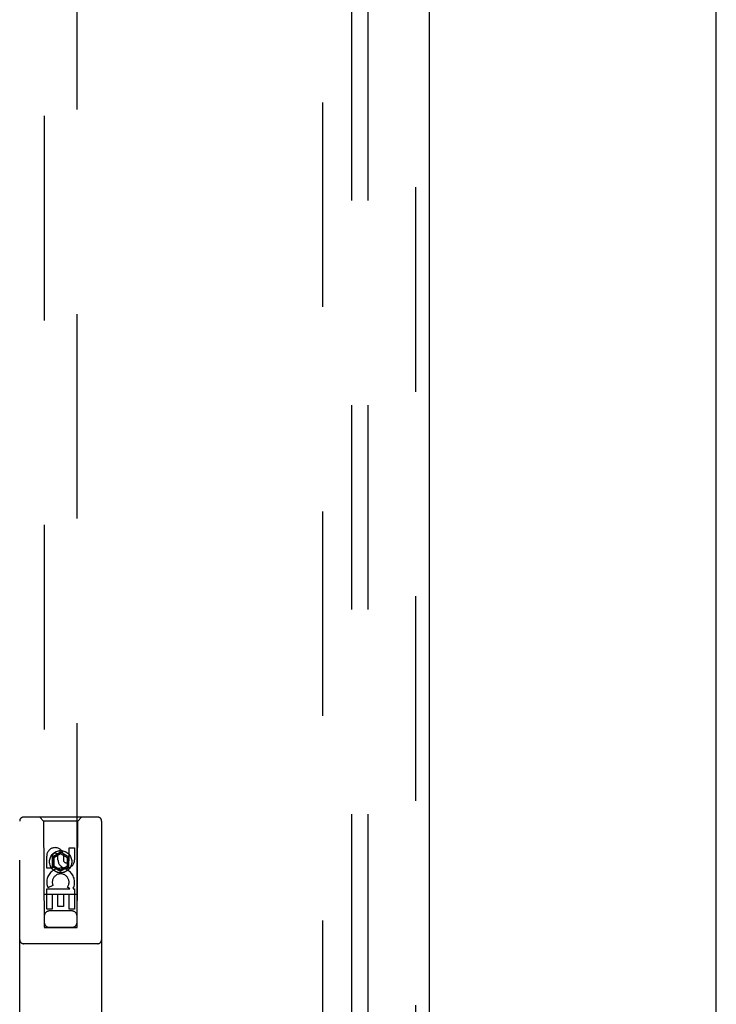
# Model space of a CAD drawing. Header units: inches. Extents: x 0 to 283, y 0 to 183.
# Tile 69 of 82: x 121.2 to 126.52, y 97.9 to 105.4. Entities that reach past the tile are written whole.
import ezdxf

# ---------------------------------------------------------------- set-up
doc = ezdxf.new("R2010")
doc.units = ezdxf.units.IN
doc.header["$LTSCALE"] = 15.583333
doc.header["$MEASUREMENT"] = 0
doc.linetypes.add('HIDDEN', pattern=[0.2, 0.1, -0.1])
doc.layers.get('0').update_dxf_attribs({"linetype": 'CONTINUOUS'})
for name, color, linetype in [('DEFAULT_2', 8, 'HIDDEN'), ('MAIN_OR_RIGHT_DOOR_ASSEMBLY', 7, 'CONTINUOUS'), ('SUBPANEL', 7, 'CONTINUOUS')]:
    doc.layers.add(name, color=color, linetype=linetype)

msp = doc.modelspace()

# ---------------------------------------------------------------- linework, layer by layer
at = {"color": 7, "linetype": 'Continuous'}
msp.add_line((126.5171, 58.4406), (126.5171, 130.1906), dxfattribs=at)
at = {"layer": 'DEFAULT_2', "color": 8, "linetype": 'HIDDEN'}
msp.add_line((123.5171, 65.8156), (123.5171, 126.8156), dxfattribs=at)
at = {"layer": 'MAIN_OR_RIGHT_DOOR_ASSEMBLY', "color": 8, "linetype": 'HIDDEN'}
for p, q in [((124.2256, 65.1696), (124.2256, 127.4616)), ((121.3921, 126.4881), (121.3921, 98.4862)), ((121.6421, 98.4862), (121.6421, 126.4881)), ((121.2046, 97.4406), (121.2046, 99.2981)), ((121.7996, 99.3281), (121.2346, 99.3281)), ((121.3871, 99.2981), (121.3571, 99.3281)), ((121.6471, 99.2981), (121.3871, 99.2981)), ((121.3871, 99.2981), (121.3906, 98.4881)), ((121.6436, 98.4881), (121.6471, 99.2981)), ((121.6471, 99.2981), (121.6771, 99.3281)), ((121.8296, 99.2981), (121.8296, 97.4406)), ((121.5171, 99.0599), (121.4546, 99.0238)), ((121.5171, 99.0484), (121.4646, 99.0181)), ((121.5796, 99.0238), (121.5171, 99.0599)), ((121.5171, 99.0599), (121.5171, 99.0484)), ((121.5696, 99.0181), (121.5171, 99.0484)), ((121.5812, 99.0946), (121.6236, 99.0946)), ((121.5812, 99.0022), (121.5812, 99.0946)), ((121.6236, 99.0946), (121.6236, 99.0022)), ((121.4104, 98.9383), (121.4104, 99.0307)), ((121.4529, 99.0307), (121.4529, 98.9383)), ((121.4546, 99.0238), (121.4646, 99.0181)), ((121.4546, 99.0238), (121.4546, 98.9517)), ((121.4646, 99.0181), (121.4646, 98.9574)), ((121.4967, 99.0022), (121.4967, 99.0307)), ((121.5377, 99.0445), (121.5377, 98.9983)), ((121.5796, 99.0238), (121.5696, 99.0181)), ((121.5696, 98.9574), (121.5696, 99.0181)), ((121.5796, 98.9517), (121.5796, 99.0238)), ((121.4529, 98.9383), (121.4104, 98.9383)), ((121.4546, 98.9517), (121.4646, 98.9574)), ((121.4546, 98.9517), (121.5171, 98.9156)), ((121.4646, 98.9574), (121.5171, 98.9271)), ((121.5171, 98.9271), (121.5696, 98.9574)), ((121.5171, 98.9156), (121.5796, 98.9517)), ((121.5171, 98.9156), (121.5171, 98.9271)), ((121.5796, 98.9517), (121.5696, 98.9574)), ((121.4104, 98.7821), (121.588, 98.7821)), ((121.4104, 98.6259), (121.4104, 98.7821)), ((121.4585, 98.8064), (121.4194, 98.7895)), ((121.588, 98.7821), (121.5695, 98.7951)), ((121.6131, 98.7856), (121.6114, 98.7821)), ((121.6114, 98.7821), (121.6236, 98.7821)), ((121.6236, 98.7821), (121.6236, 98.6259)), ((121.6446, 98.7381), (121.3895, 98.7381)), ((121.4953, 98.7394), (121.4529, 98.7394)), ((121.4529, 98.7394), (121.4529, 98.6259)), ((121.4953, 98.6472), (121.4953, 98.7394)), ((121.5812, 98.7394), (121.5377, 98.7394)), ((121.5377, 98.7394), (121.5377, 98.6472)), ((121.5812, 98.6259), (121.5812, 98.7394)), ((121.4529, 98.6259), (121.4104, 98.6259)), ((121.6021, 98.6131), (121.4321, 98.6131)), ((121.5377, 98.6472), (121.4953, 98.6472)), ((121.6236, 98.6259), (121.5812, 98.6259)), ((121.3906, 98.4881), (121.6436, 98.4881)), ((121.3921, 98.4894), (121.6421, 98.4894)), ((121.3921, 98.4862), (121.6421, 98.4862)), ((121.7996, 98.3631), (121.2346, 98.3631))]:
    msp.add_line(p, q, dxfattribs=at)
at = {"layer": 'MAIN_OR_RIGHT_DOOR_ASSEMBLY', "color": 3, "linetype": 'Continuous'}
msp.add_line((124.3296, 65.1696), (124.3296, 127.4616), dxfattribs=at)
at = {"layer": 'MAIN_OR_RIGHT_DOOR_ASSEMBLY', "color": 8, "linetype": 'HIDDEN'}
for radius in [0.085, 0.0845]:
    msp.add_circle((121.5171, 98.9881), radius, dxfattribs=at)
for centre, radius, start, end in [((121.2346, 99.2981), 0.03, 90, 180), ((121.7996, 99.2981), 0.03, 0, 90), ((121.4748, 99.0308), 0.0644, 12.29948, 180.07752), ((121.4748, 99.0307), 0.0219, 359.90115, 180), ((121.5602, 99.0022), 0.0635, 180, 360), ((121.5593, 99.0022), 0.0219, 190.307, 360), ((121.5172, 98.8318), 0.1065, 334.26362, 203.40274), ((121.5172, 98.8318), 0.0639, 324.88948, 203.40261), ((121.4321, 98.5731), 0.04, 90, 180), ((121.6021, 98.5731), 0.04, 0, 90), ((121.4321, 98.5281), 0.04, 180, 270), ((121.6021, 98.5281), 0.04, 270, 360), ((121.2346, 98.3931), 0.03, 180, 270), ((121.7996, 98.3931), 0.03, 270, 360)]:
    msp.add_arc(centre, radius, start, end, dxfattribs=at)
at = {"layer": 'SUBPANEL', "color": 8, "linetype": 'HIDDEN'}
for p, q in [((123.7358, 124.2843), (123.7358, 68.3468)), ((123.8608, 124.2843), (123.8608, 68.3468))]:
    msp.add_line(p, q, dxfattribs=at)

doc.saveas('drawing.dxf')
